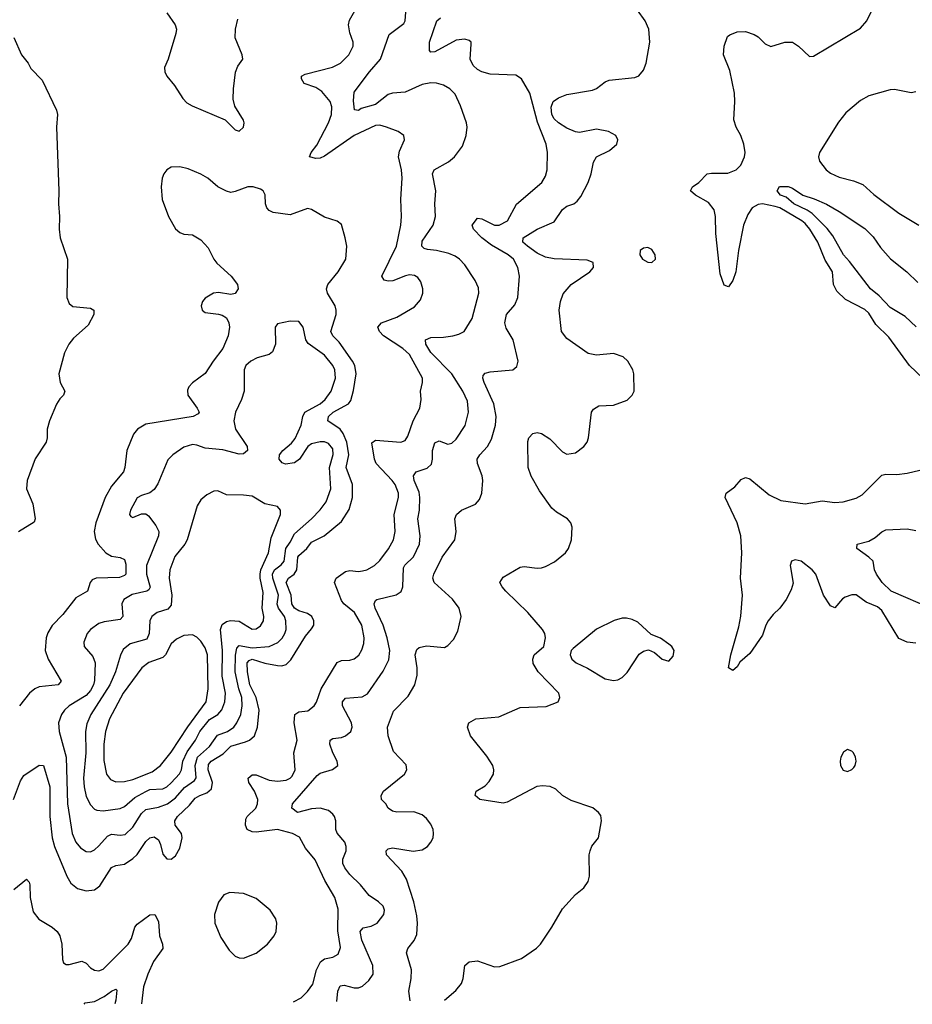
# Model space of a CAD drawing. Header units: inches. Extents: x 1682530 to 1839546, y 640742 to 791647.
# Tile 5 of 256: x 1692378 to 1696574, y 640848 to 645475. Entities that reach past the tile are written whole.
import ezdxf

# ---------------------------------------------------------------- set-up
doc = ezdxf.new("R2010")
doc.units = ezdxf.units.IN
doc.header["$MEASUREMENT"] = 0
doc.layers.add('B6694', color=7, linetype='Continuous')

msp = doc.modelspace()

# ---------------------------------------------------------------- linework, layer by layer
at = {"layer": 'B6694', "color": 5}
for points, elevation in [([(1694375, 640866.9), (1694427.4, 640912.6), (1694454.7, 640945.3), (1694463, 640970), (1694469.7, 641030), (1694490, 641048.2), (1694530, 641052.4), (1694610, 641024.4), (1694634.2, 641025.8), (1694736.6, 641063.4), (1694807.7, 641112.3), (1694826, 641130), (1694879.5, 641210), (1694930, 641297.3), (1694990, 641364), (1695030, 641394.8), (1695050, 641424.7), (1695057, 641450), (1695055.1, 641550), (1695059.5, 641570), (1695068.1, 641591.9), (1695098, 641630), (1695112.7, 641710), (1695110, 641735.3), (1695099, 641750), (1695071.7, 641771.7), (1694970, 641805.1), (1694930, 641829.7), (1694898.7, 641858.7), (1694871.2, 641871.2), (1694834.7, 641874.7), (1694808.8, 641871.2), (1694670, 641797.3), (1694650, 641794), (1694540.9, 641810), (1694518.4, 641830), (1694523.7, 641850), (1694565.9, 641874.1), (1694585.2, 641894.8), (1694604.4, 641930), (1694607.2, 641950), (1694602.2, 641970), (1694574.1, 642014.1), (1694497.4, 642110), (1694483.6, 642150), (1694489.7, 642170.3), (1694522, 642190), (1694630, 642198.6), (1694730, 642243.6), (1694852.1, 642247.9), (1694909, 642270), (1694917, 642290), (1694911.6, 642310), (1694815.6, 642410), (1694792.3, 642450), (1694789.3, 642470), (1694796, 642490), (1694841.2, 642530), (1694849.4, 642570), (1694847, 642590), (1694836.2, 642610), (1694766.4, 642690), (1694662.7, 642790), (1694645.4, 642810), (1694635.6, 642830), (1694650, 642855.5), (1694730, 642902.4), (1694750, 642904.9), (1694810, 642897.6), (1694830, 642899.5), (1694850, 642904.9), (1694892.4, 642927.6), (1694943.7, 642970), (1694957, 642990), (1694971.8, 643030), (1694974.5, 643090), (1694969.3, 643110), (1694952.7, 643130), (1694900.9, 643160.9), (1694880, 643180), (1694820.7, 643260.7), (1694782.4, 643330), (1694768.6, 643370), (1694766.9, 643493.1), (1694771.6, 643510), (1694789.8, 643530.2), (1694810, 643534.9), (1694830, 643530.3), (1694870, 643505.3), (1694930, 643444.4), (1694950, 643434), (1694990, 643439.5), (1695029.4, 643470), (1695045.1, 643490), (1695051.8, 643510), (1695065.6, 643630), (1695074.7, 643645.3), (1695100.1, 643659.9), (1695170, 643663), (1695233.1, 643686.9), (1695257.2, 643710), (1695266, 643730), (1695264.5, 643810), (1695259.5, 643830), (1695236.2, 643870), (1695215.1, 643890), (1695170, 643906.3), (1695090, 643898.3), (1695050, 643906.3), (1694950, 643976.3), (1694924.7, 644010), (1694914.2, 644110), (1694920.3, 644150), (1694933.2, 644186.8), (1694970, 644230.3), (1695058, 644290), (1695074.5, 644310), (1695074, 644334), (1695045.4, 644345.4), (1694890, 644350.5), (1694850, 644358.5), (1694810, 644377.5), (1694765.2, 644410), (1694743.8, 644430), (1694743.9, 644450), (1694810, 644490.2), (1694890, 644524.2), (1694930, 644583.2), (1694950, 644598.6), (1694982, 644610), (1694997.9, 644622.1), (1695015.3, 644644.7), (1695049.8, 644710), (1695064.2, 644750), (1695074.9, 644805.1), (1695089.6, 644830), (1695150, 644859.5), (1695185.1, 644890), (1695189.6, 644910), (1695179.6, 644930), (1695146, 644950), (1695090, 644960.7), (1695010, 644945.3), (1694990, 644947.7), (1694950, 644964.9), (1694910, 644989.9), (1694890, 645008.7), (1694879.1, 645030), (1694875.6, 645064.4), (1694886.2, 645090), (1694910, 645108.1), (1694950, 645122.7), (1695070, 645143.2), (1695090, 645152), (1695130, 645183.1), (1695149.2, 645190), (1695270, 645203.1), (1695288.5, 645211.5), (1695310, 645237.1), (1695322.8, 645270), (1695339.9, 645370), (1695335.2, 645430), (1695317.4, 645470), (1695210, 645621.4)], 520), ([(1693664.7, 640859), (1693701.6, 640878.4), (1693731.3, 640908.7), (1693756.5, 640943.5), (1693773.3, 641010), (1693792.1, 641047.9), (1693810, 641061.4), (1693849.9, 641070.1), (1693875.5, 641084.5), (1693885.4, 641114.6), (1693873.9, 641193.8), (1693875.1, 641295.1), (1693859.8, 641350), (1693812, 641430), (1693766.5, 641526.5), (1693721.4, 641581.4), (1693692.8, 641632.8), (1693659.5, 641650), (1693590, 641669.2), (1693490, 641656.4), (1693470, 641658.2), (1693447.5, 641670), (1693439.6, 641690), (1693441.4, 641718.6), (1693446.5, 641730), (1693488.4, 641770), (1693495.9, 641790), (1693496.7, 641810), (1693480.9, 641850), (1693454.3, 641890), (1693451.8, 641910), (1693470, 641925.8), (1693490, 641925.8), (1693550, 641901.3), (1693590, 641896.9), (1693630, 641901.7), (1693649.5, 641910.5), (1693659.2, 641920.8), (1693673.3, 641950), (1693666.3, 642030), (1693681.6, 642090), (1693667.3, 642170), (1693670.5, 642209.5), (1693690, 642222.7), (1693732.2, 642227.8), (1693762, 642250), (1693772.6, 642267.4), (1693795.1, 642330), (1693870, 642454.4), (1693890, 642464.3), (1693930, 642465), (1693950, 642471.1), (1693971.4, 642488.6), (1693986.2, 642513.8), (1693995.7, 642544.3), (1693997.5, 642570), (1693986.3, 642630), (1693951.9, 642690), (1693901.4, 642730), (1693890, 642745), (1693857.3, 642830), (1693864.8, 642850), (1693910, 642881.3), (1693930, 642885.9), (1693970, 642882.1), (1693990, 642884.8), (1694010, 642890.1), (1694045.1, 642910), (1694070, 642934.2), (1694112, 642988), (1694135.2, 643030), (1694143.4, 643070), (1694138.6, 643150), (1694158.4, 643230), (1694157.9, 643250), (1694143.4, 643290), (1694129.4, 643310), (1694053.1, 643390), (1694045.6, 643410), (1694033.2, 643486.8), (1694050, 643499.2), (1694169.8, 643490.2), (1694190, 643497), (1694202.8, 643517.2), (1694227, 643590), (1694258.8, 643650), (1694265.6, 643690), (1694262, 643730), (1694271.6, 643770), (1694271.2, 643790), (1694210, 643901.1), (1694179, 643930), (1694087.4, 643990), (1694068.8, 644010), (1694060.9, 644030), (1694078.7, 644050), (1694150, 644077.1), (1694234.1, 644125.9), (1694261.9, 644158.1), (1694272.7, 644190), (1694273.5, 644210), (1694263.5, 644243.5), (1694250, 644262.7), (1694233.1, 644273.1), (1694210, 644275.6), (1694191.8, 644271.8), (1694131.8, 644248.2), (1694110, 644246), (1694091.3, 644251.3), (1694079.4, 644270), (1694148.8, 644410), (1694169.9, 644509.9), (1694172.9, 644550), (1694169.1, 644630.9), (1694175.4, 644730), (1694172.2, 644770), (1694159.1, 644830), (1694163.1, 644856.9), (1694186, 644910), (1694183.7, 644930), (1694157.2, 644950), (1694102.7, 644970), (1694070, 644978.9), (1694050, 644978.3), (1693950, 644930.8), (1693810, 644833.6), (1693790, 644824.7), (1693770, 644822.7), (1693740.5, 644830), (1693748.3, 644850), (1693775.4, 644884.6), (1693829.5, 644990), (1693843.7, 645030), (1693845.3, 645065.3), (1693836.7, 645090), (1693797.6, 645137.6), (1693770, 645156.6), (1693714.3, 645174.3), (1693703, 645197), (1693702.7, 645210), (1693720.4, 645219.6), (1693847.8, 645252.2), (1693885.8, 645270), (1693924.8, 645310), (1693946.2, 645350), (1693946, 645370), (1693930, 645413.2), (1693923.9, 645450), (1693928, 645472), (1693971.5, 645550)], 580), ([(1693869.1, 640861.3), (1693873, 640910), (1693884.7, 640935.3), (1693902.5, 640937.5), (1693950, 640925.1), (1693970, 640925.4), (1693990, 640933.4), (1694019.4, 640960.6), (1694039.2, 640990), (1694038.4, 641030), (1693985.6, 641150), (1693979, 641190), (1693992.3, 641207.7), (1694030, 641215.4), (1694058.3, 641230), (1694089.7, 641270), (1694092.4, 641290), (1694086, 641310), (1694065.1, 641330), (1694020.2, 641360.2), (1693980.3, 641410), (1693930, 641457.8), (1693905.6, 641490), (1693897.6, 641510), (1693897.4, 641530), (1693912.5, 641570), (1693913.2, 641590), (1693906.5, 641610), (1693870, 641651.6), (1693863.2, 641670), (1693863.4, 641710), (1693858.3, 641730), (1693850, 641741.4), (1693830, 641758.3), (1693789.9, 641769.9), (1693750, 641766.7), (1693684.5, 641750), (1693657.7, 641770), (1693660.5, 641790), (1693776.2, 641923.8), (1693790, 641935), (1693849, 641951), (1693872.6, 641970), (1693870.8, 641990), (1693849.4, 642029.4), (1693835.1, 642070), (1693837.6, 642090), (1693850, 642097.3), (1693890, 642101.2), (1693910, 642109.1), (1693933.7, 642130), (1693940.4, 642150), (1693937.8, 642170), (1693895, 642250), (1693894.5, 642270), (1693910, 642286.5), (1693987.2, 642292.8), (1694012.7, 642307.3), (1694086.5, 642413.5), (1694113.3, 642466.7), (1694117.1, 642510), (1694105.3, 642570), (1694085.9, 642630), (1694049.2, 642710), (1694044.5, 642730), (1694050, 642744.9), (1694057.2, 642750), (1694148, 642772.1), (1694171.5, 642788.5), (1694179.3, 642810), (1694181.4, 642898.6), (1694188.3, 642911.7), (1694228.9, 642951.1), (1694257, 643010), (1694260.9, 643050), (1694249.2, 643130), (1694256.8, 643170), (1694259.1, 643230), (1694255, 643255), (1694232.8, 643310), (1694229.1, 643330.9), (1694241.3, 643350), (1694292.6, 643367.4), (1694313.4, 643386.6), (1694318.4, 643410), (1694318, 643450), (1694330, 643486), (1694350, 643496.1), (1694390, 643480.9), (1694410, 643485.5), (1694430, 643503.8), (1694471.9, 643568.1), (1694487.8, 643630), (1694482.6, 643682.6), (1694461.2, 643730), (1694408.9, 643810), (1694310, 643911.6), (1694287.3, 643950), (1694286, 643970), (1694310, 643982.2), (1694370, 643983.5), (1694413.2, 643990), (1694442.5, 643997.5), (1694467.3, 644010), (1694505.1, 644070), (1694536.3, 644190), (1694534.6, 644214.6), (1694518.7, 644250), (1694470, 644322.4), (1694444.7, 644350), (1694424.2, 644364.2), (1694395.8, 644375.8), (1694337.2, 644390), (1694294.5, 644394.5), (1694279.4, 644399.4), (1694267.5, 644410), (1694270, 644434.6), (1694321.1, 644510), (1694332.5, 644550), (1694329.9, 644610), (1694334, 644670), (1694319, 644750), (1694325.6, 644770), (1694392.9, 644807.1), (1694422.2, 644830), (1694458.7, 644881.3), (1694476.4, 644930), (1694481, 644970), (1694478, 644990), (1694450.6, 645070.6), (1694424.3, 645124.3), (1694399.7, 645150), (1694370, 645167.2), (1694336.4, 645176.4), (1694310, 645177.6), (1694270, 645169.9), (1694190, 645133.7), (1694130, 645129.9), (1694110, 645123.2), (1694050, 645076.1), (1693983.2, 645056.8), (1693970, 645048.2), (1693951.3, 645051.3), (1693947.2, 645092.8), (1693950, 645134.4), (1694022, 645230), (1694074.6, 645290), (1694114.3, 645405.7), (1694183.5, 645456.5), (1694189.8, 645470.2), (1694194.2, 645530)], 560), ([(1696690, 643726.6), (1696560.5, 643850), (1696463.5, 643983.5), (1696403, 644043), (1696370, 644096.3), (1696350, 644113.5), (1696259.9, 644159.9), (1696219.3, 644199.3), (1696204, 644230), (1696199.5, 644290), (1696164.2, 644344.2), (1696129.4, 644430), (1696092.5, 644490), (1696070, 644516.6), (1696054.1, 644530), (1695950.8, 644590), (1695930, 644597.2), (1695870, 644609.2), (1695850, 644606.3), (1695821.5, 644590), (1695800.2, 644559.8), (1695780.7, 644510), (1695757.5, 644390), (1695743.9, 644290), (1695730, 644249.5), (1695710, 644219.3), (1695690, 644227.3), (1695670, 644281.2), (1695650.4, 644470.4), (1695648.8, 644550), (1695641.9, 644581.9), (1695615.3, 644615.3), (1695555.1, 644650), (1695531, 644670), (1695541, 644690), (1695570.5, 644709.6), (1695610, 644750.3), (1695630, 644754), (1695706.5, 644753.5), (1695745.7, 644770), (1695768.3, 644791.7), (1695785.6, 644830), (1695788.4, 644850), (1695782.4, 644890), (1695768.2, 644930), (1695745.4, 644970), (1695735.4, 645004.6), (1695740.3, 645090), (1695738, 645130), (1695716.4, 645236.4), (1695686.6, 645310), (1695689.4, 645350), (1695704.4, 645395.6), (1695715.6, 645404.4), (1695750, 645417.1), (1695790, 645419.3), (1695830, 645406), (1695850, 645394.4), (1695881.7, 645361.7), (1695908.6, 645348.6), (1695975.1, 645370), (1696010, 645368.9), (1696038.6, 645350), (1696090, 645301.8), (1696110, 645303), (1696330, 645434.8), (1696360.7, 645470), (1696389.9, 645530)], 480), ([(1693070, 645507.4), (1693109.2, 645450), (1693114.3, 645430), (1693112.5, 645410), (1693076.1, 645290), (1693058.9, 645250), (1693060.3, 645230), (1693068.9, 645210), (1693105.7, 645165.7), (1693144.2, 645104.2), (1693164.1, 645084.1), (1693188, 645070), (1693343.9, 645003.9), (1693390, 644957.3), (1693410, 644950.8), (1693429.2, 644970), (1693433.3, 644990), (1693430, 645002), (1693388.6, 645068.6), (1693381.8, 645101.8), (1693382.3, 645150), (1693391.7, 645228.3), (1693403.4, 645256.6), (1693426.9, 645290), (1693424.2, 645310), (1693390.9, 645390), (1693392.5, 645430), (1693402.6, 645477.4)], 620), ([(1694212.6, 640865.1), (1694206.6, 640910), (1694218.3, 640970), (1694219.9, 641010), (1694195.6, 641090), (1694202, 641110), (1694232.7, 641147.3), (1694244.3, 641175.7), (1694248, 641230), (1694244.4, 641264.4), (1694230.4, 641330.4), (1694195.6, 641435.5), (1694173.8, 641473.8), (1694102, 641550), (1694101.2, 641570), (1694110, 641578.8), (1694130, 641583), (1694227.2, 641567.2), (1694270, 641574.4), (1694294.7, 641590), (1694311.3, 641610), (1694321.1, 641630), (1694323.5, 641650), (1694320.9, 641670), (1694310, 641695.1), (1694290, 641722), (1694270, 641739.1), (1694230, 641752.8), (1694151, 641751), (1694130, 641755.1), (1694109.7, 641769.6), (1694099.5, 641790), (1694078.4, 641810), (1694077.4, 641830), (1694088.6, 641850), (1694186.6, 641930), (1694197.4, 641950), (1694194.2, 641974.2), (1694135.6, 642035.6), (1694109.8, 642109.8), (1694107, 642150), (1694134.9, 642225.1), (1694204.7, 642295.3), (1694235.1, 642350), (1694245.5, 642394.5), (1694245.7, 642430), (1694237.6, 642490), (1694244.5, 642515.5), (1694255.6, 642524.4), (1694290, 642532.8), (1694375.1, 642524.9), (1694390, 642533.4), (1694417.5, 642562.5), (1694438, 642602), (1694453, 642670), (1694444.2, 642710), (1694412.6, 642752.6), (1694326.8, 642830), (1694320.7, 642850), (1694324, 642870), (1694364.5, 642950), (1694424.1, 643030), (1694429.8, 643070), (1694424, 643130), (1694431.6, 643150), (1694455.1, 643170), (1694521, 643199), (1694539.6, 643220.4), (1694551, 643250), (1694555.1, 643310), (1694551.5, 643331.5), (1694529.7, 643390), (1694528.5, 643410), (1694540.4, 643430), (1694576.2, 643470), (1694595.5, 643504.5), (1694614.5, 643570), (1694617.2, 643610), (1694606.9, 643670), (1694561.8, 643770), (1694554.5, 643790), (1694556.9, 643803.1), (1694566.5, 643813.5), (1694590, 643820.2), (1694695.3, 643830), (1694714.9, 643845.1), (1694721.6, 643870), (1694698, 643970), (1694665.3, 644025.3), (1694657.7, 644050), (1694666.5, 644090), (1694704.8, 644135.2), (1694718.9, 644170), (1694726.9, 644270), (1694720.2, 644310), (1694699.4, 644350), (1694673.8, 644370), (1694595.9, 644415.9), (1694550.6, 644450), (1694511.8, 644490), (1694504.7, 644510), (1694530, 644542.6), (1694550, 644539.1), (1694610, 644509.6), (1694631.5, 644510), (1694670.3, 644529.7), (1694712.5, 644607.5), (1694832.1, 644710), (1694850, 644739.3), (1694856.8, 644770), (1694859.1, 644850), (1694853.4, 644890), (1694812.7, 644992.7), (1694776.1, 645130), (1694736.3, 645196.3), (1694710, 645214.3), (1694590, 645218.5), (1694550, 645229.8), (1694530, 645240.8), (1694510, 645258.9), (1694495.1, 645290), (1694500.5, 645360.5), (1694499.6, 645370), (1694490, 645377.4), (1694470, 645382.7), (1694430, 645378), (1694330, 645324.5), (1694310, 645321.6), (1694303.5, 645330), (1694304.8, 645370), (1694338.2, 645470), (1694356.4, 645483.6)], 540), ([(1692350, 645390.7), (1692385.5, 645310), (1692417.3, 645270), (1692430, 645246), (1692482.8, 645190), (1692550.5, 645050), (1692555.5, 645030), (1692550.4, 644970), (1692562, 644670), (1692560.2, 644610), (1692565.4, 644550), (1692563.5, 644490), (1692568.5, 644450), (1692602.3, 644350), (1692599.2, 644170), (1692610, 644141.6), (1692627.3, 644127.3), (1692710, 644119.3), (1692726.8, 644110), (1692726, 644090), (1692700, 644040), (1692630, 643977.7), (1692609.5, 643950.5), (1692588.3, 643910), (1692561.3, 643810), (1692568, 643770), (1692590.4, 643730), (1692583.1, 643710), (1692566.5, 643693.5), (1692551.2, 643668.8), (1692518.4, 643590), (1692506.7, 643550), (1692507.6, 643510), (1692502.6, 643490), (1692450, 643411.5), (1692412.3, 643310), (1692409.2, 643270), (1692439.8, 643199.8), (1692450.2, 643130), (1692446.1, 643113.9), (1692372.3, 643067.7)], 580), ([(1696590, 645135.4), (1696569.2, 645130.8), (1696490, 645146.5), (1696470, 645145.3), (1696370, 645116.7), (1696330, 645095.1), (1696262.1, 645037.9), (1696226.6, 644993.4), (1696137.2, 644850), (1696132.3, 644830), (1696137.9, 644810), (1696168.4, 644770), (1696190, 644753.5), (1696230, 644735.3), (1696297.9, 644717.9), (1696340.6, 644700.6), (1696393, 644653), (1696510, 644565), (1696604.9, 644510)], 480), ([(1692348.5, 641810), (1692381.5, 641898.5), (1692397, 641923), (1692470, 641972.2), (1692490, 641970.3), (1692519.9, 641870), (1692520.1, 641730), (1692530.5, 641630), (1692542, 641590), (1692599.2, 641450), (1692618, 641418), (1692650, 641391.9), (1692690, 641381.4), (1692730, 641386.7), (1692754.8, 641405.2), (1692810, 641491), (1692830, 641500.6), (1692870, 641507.4), (1692910, 641533.9), (1692930, 641552), (1692970, 641612.9), (1692990, 641630.2), (1693010, 641634.5), (1693030, 641620.3), (1693039.7, 641599.7), (1693050, 641553.4), (1693070, 641532.4), (1693090, 641530.4), (1693110, 641546), (1693130, 641582), (1693142.2, 641630), (1693139.1, 641650), (1693108, 641690), (1693107.6, 641710), (1693119.9, 641730), (1693176.1, 641783.9), (1693203.3, 641816.7), (1693225, 641830), (1693258.3, 641841.7), (1693279.2, 641860.8), (1693284.5, 641890), (1693264.1, 641950), (1693265.4, 641974.6), (1693278.6, 641990), (1693335, 642025), (1693370, 642061.9), (1693439.2, 642080.8), (1693458.2, 642090), (1693481.2, 642110), (1693496.4, 642150), (1693502.8, 642230), (1693489.6, 642290), (1693459.3, 642350), (1693448.2, 642410), (1693447.6, 642452.4), (1693456.5, 642463.5), (1693470, 642470.1), (1693530, 642450.8), (1693590, 642440.9), (1693610, 642438), (1693630, 642444.8), (1693652.5, 642467.5), (1693721.2, 642578.8), (1693750, 642611.7), (1693760.2, 642630), (1693761, 642650), (1693751.3, 642670), (1693730, 642684.5), (1693690, 642697.5), (1693669.9, 642710), (1693657.2, 642730), (1693653.2, 642770), (1693629.7, 642830.3), (1693641, 642850), (1693667.4, 642870), (1693679.9, 642890), (1693685.8, 642950), (1693690, 642957.3), (1693728, 642990), (1693750, 643020.1), (1693809.8, 643050), (1693890, 643116.5), (1693927.3, 643172.7), (1693942.9, 643230), (1693942.8, 643290), (1693912.3, 643370), (1693924.8, 643430), (1693916, 643490), (1693898.8, 643530), (1693884.9, 643550), (1693826, 643590), (1693829.2, 643610), (1693851, 643630), (1693923.5, 643670), (1693935.1, 643684.9), (1693947.3, 643732.7), (1693958.8, 643810), (1693953.2, 643850), (1693942.7, 643870), (1693880.1, 643960.1), (1693849.3, 643990), (1693840.2, 644010), (1693865.8, 644090), (1693866.1, 644110), (1693860.2, 644130), (1693825, 644190), (1693819.9, 644210), (1693826, 644230), (1693875.3, 644290), (1693911.1, 644350), (1693914.9, 644410), (1693908.5, 644450), (1693890, 644512), (1693870, 644528.3), (1693810, 644546.6), (1693750, 644583.1), (1693730, 644588), (1693650, 644557.7), (1693569.1, 644569.1), (1693550, 644578), (1693539.8, 644590), (1693533.3, 644610), (1693532.1, 644652.1), (1693522.4, 644670), (1693510, 644679.1), (1693475.3, 644690), (1693450.2, 644689.8), (1693390, 644667.1), (1693370, 644663.5), (1693350, 644668.3), (1693309, 644689), (1693262.4, 644730), (1693230, 644749.7), (1693170, 644773.7), (1693130, 644784), (1693090, 644781.3), (1693070, 644769.6), (1693055.3, 644750), (1693048, 644730), (1693043.2, 644690), (1693047.9, 644630), (1693078, 644550), (1693110, 644492.2), (1693130, 644474.9), (1693150, 644467.2), (1693190, 644463.1), (1693230, 644440.5), (1693263.4, 644403.4), (1693290.3, 644350), (1693305.3, 644330), (1693372.6, 644270), (1693402, 644230), (1693405.3, 644210), (1693391.2, 644188.8), (1693370, 644184), (1693313, 644193), (1693288.2, 644190), (1693250, 644166.9), (1693236.9, 644150), (1693230.3, 644130), (1693235.3, 644110), (1693250, 644098.3), (1693311.8, 644091.8), (1693330, 644086.7), (1693350, 644073.4), (1693361.7, 644050), (1693364.6, 644030), (1693358.5, 643990), (1693332.5, 643930), (1693286.7, 643870), (1693250, 643811.8), (1693190, 643768.2), (1693173.1, 643750), (1693166.3, 643733.7), (1693168.9, 643710), (1693212.4, 643650), (1693220.9, 643630), (1693216.8, 643623.2), (1693194, 643610), (1692970, 643574.5), (1692931.4, 643550), (1692913.4, 643526.6), (1692881.4, 643450), (1692872.2, 643370), (1692865.3, 643350), (1692810, 643282.2), (1692778.9, 643230), (1692736, 643110), (1692728.4, 643070), (1692734, 643034), (1692745.9, 643010), (1692782.3, 642970), (1692810, 642954), (1692850, 642948.4), (1692870, 642938.7), (1692876.1, 642916.1), (1692876, 642870), (1692870, 642863.1), (1692846.6, 642853.4), (1692738, 642850), (1692717.7, 642842.3), (1692709.5, 642830.5), (1692696.9, 642790), (1692641.8, 642758.2), (1692580.3, 642679.7), (1692530, 642627.7), (1692510, 642593.7), (1692501.8, 642570), (1692497.6, 642510), (1692511.8, 642470), (1692572.8, 642367.2), (1692559.3, 642350), (1692470, 642339.2), (1692448.3, 642330), (1692423.5, 642310), (1692377.1, 642250)], 620), ([(1696592.1, 644032.1), (1696540.3, 644080.3), (1696470, 644122.1), (1696417.5, 644177.5), (1696376.8, 644210), (1696279, 644339), (1696249.8, 644370), (1696199.6, 644459.6), (1696174.1, 644494.1), (1696103.5, 644563.5), (1696079.9, 644579.9), (1696017.2, 644610), (1695981.5, 644641.5), (1695954.5, 644650), (1695938, 644670), (1695950, 644691), (1695990, 644691), (1696010, 644682.8), (1696058.8, 644650), (1696113.3, 644633.3), (1696170, 644608.2), (1696230, 644574), (1696350, 644493), (1696390, 644454.4), (1696425.1, 644405.1), (1696471.5, 644351.5), (1696547.4, 644290), (1696600.1, 644240.1)], 460), ([(1696590, 642545.6), (1696549.2, 642550), (1696510, 642566.9), (1696430, 642699.3), (1696410, 642715.4), (1696357.6, 642737.6), (1696310, 642771.8), (1696290, 642772.5), (1696258.4, 642761.6), (1696246.4, 642753.6), (1696210, 642711.1), (1696190, 642720.9), (1696155.7, 642770), (1696119.8, 642870), (1696103.1, 642890), (1696051.9, 642930), (1696023.4, 642936.6), (1696006.4, 642930), (1695999.7, 642910), (1696013.3, 642826.7), (1696004.2, 642795.8), (1695980.6, 642750), (1695951.6, 642710), (1695919.6, 642680.4), (1695895.7, 642650), (1695884.6, 642630), (1695870, 642582.4), (1695810, 642497), (1695763.8, 642456.2), (1695750, 642433.2), (1695730, 642416), (1695710, 642429), (1695721.1, 642490), (1695758, 642622), (1695767.4, 642672.6), (1695776, 642770), (1695765.6, 642850), (1695772.7, 642970), (1695767.5, 643050), (1695750.5, 643110.5), (1695693.6, 643230), (1695699.3, 643250), (1695739.8, 643280.2), (1695770, 643314.8), (1695790, 643324), (1695810, 643317.1), (1695901.7, 643241.7), (1695956, 643216), (1696070, 643199.3), (1696150, 643213.8), (1696210, 643206.4), (1696248.7, 643208.7), (1696310, 643226), (1696338, 643242), (1696430, 643333.8), (1696450, 643339.6), (1696501.7, 643338.3), (1696550, 643343.7), (1696610, 643358.3)], 480), ([(1696670, 642705.4), (1696475.3, 642790), (1696432.9, 642830), (1696406, 642870), (1696395.6, 642890), (1696389.3, 642930), (1696369.6, 642949.6), (1696313.2, 642990), (1696315.3, 643010), (1696370, 643024.6), (1696398.7, 643041.3), (1696430, 643068.4), (1696450, 643078), (1696550, 643082.6), (1696590, 643075.3)], 460), ([(1692350, 641387.9), (1692410, 641435.8), (1692422, 641422), (1692425.3, 641410), (1692426.9, 641350), (1692441.9, 641281.9), (1692467.8, 641247.8), (1692530.9, 641210), (1692553.6, 641190), (1692567.1, 641170), (1692575.1, 641130), (1692579.3, 641059.3), (1692583.8, 641043.8), (1692595.8, 641035.8), (1692610, 641034.6), (1692670, 641051.5), (1692690, 641042), (1692710, 641020.3), (1692730, 641008.6), (1692750, 641006.2), (1692770, 641013.8), (1692887.5, 641130), (1692902.6, 641157.4), (1692918.6, 641210), (1692930, 641224), (1692990, 641269.3), (1693012.3, 641270), (1693030, 641238), (1693034.3, 641170), (1693048.4, 641130), (1693050.8, 641110), (1693007.5, 641050), (1692980.1, 640990), (1692959.6, 640930), (1692950.2, 640851.1)], 580), ([(1692680.7, 640848.1), (1692685, 640855), (1692730, 640861.5), (1692775, 640885), (1692810, 640910.2), (1692830, 640919.3), (1692834.4, 640914.4), (1692830, 640867), (1692824.3, 640849.7)], 560)]:
    msp.add_lwpolyline(points, dxfattribs=dict(at, elevation=elevation))
for points, elevation in [([(1695330, 644404.5), (1695310, 644400.9), (1695294.8, 644390), (1695293.4, 644370), (1695304.9, 644350), (1695330, 644335.5), (1695350, 644334), (1695366, 644350), (1695364.5, 644370), (1695350, 644395.1)], 520), ([(1693650, 644057.6), (1693590, 644045.2), (1693579.1, 644030), (1693580.7, 643950), (1693566.2, 643913.8), (1693550, 643902.2), (1693494.5, 643885.5), (1693463.7, 643870), (1693441.5, 643850), (1693432.4, 643830), (1693433.4, 643730), (1693421, 643690), (1693392, 643630), (1693384.2, 643590), (1693393, 643550), (1693447.2, 643470), (1693448.9, 643450), (1693430, 643434.2), (1693410, 643432.5), (1693333.2, 643453.2), (1693250, 643461.4), (1693210, 643475.9), (1693190, 643478.5), (1693150, 643466.8), (1693097, 643430), (1693073.9, 643406.1), (1693026.6, 643293.4), (1693010, 643267), (1692990, 643251.5), (1692950, 643239.7), (1692930, 643227.3), (1692898.9, 643170), (1692893.4, 643150), (1692899.8, 643139.8), (1692910, 643135.5), (1692950, 643152.2), (1692970, 643152.4), (1692983.9, 643143.9), (1693018.4, 643098.3), (1693031.6, 643070), (1693030.1, 643050), (1692973.5, 642910), (1692973.6, 642870), (1692991, 642809), (1692984.4, 642795.6), (1692975.3, 642790), (1692906.8, 642773.2), (1692867.3, 642750), (1692858.3, 642730), (1692862.3, 642670), (1692850, 642655.8), (1692775.1, 642644.9), (1692750, 642636.8), (1692710.4, 642610), (1692694.9, 642590), (1692679.5, 642550), (1692681.3, 642530), (1692721.8, 642481.8), (1692732.8, 642452.9), (1692729.2, 642370), (1692724.4, 642350), (1692710, 642323), (1692690, 642299.4), (1692611, 642250), (1692588.2, 642230), (1692573.7, 642210), (1692560.2, 642170), (1692563.2, 642130), (1692596.1, 642010), (1692603.1, 641790), (1692623.8, 641650), (1692641.6, 641610), (1692663.3, 641583.3), (1692690, 641565.4), (1692710, 641564.7), (1692730, 641574.7), (1692750, 641592.9), (1692790, 641638.3), (1692810, 641647.7), (1692850, 641642.3), (1692873.8, 641646.2), (1692910, 641680.5), (1692950, 641745.2), (1692970, 641763.6), (1693030, 641774.5), (1693071.9, 641790), (1693110, 641818), (1693152.4, 641867.6), (1693200, 641900), (1693207.5, 641912.5), (1693202.4, 641970), (1693214.1, 642010), (1693270, 642060.1), (1693307.3, 642112.7), (1693355.3, 642130), (1693384.2, 642150), (1693398.8, 642170), (1693417, 642210), (1693423.5, 642250), (1693421.3, 642290), (1693407.6, 642330), (1693391.1, 642410), (1693391.7, 642488.3), (1693398.3, 642521.7), (1693410, 642533.9), (1693470, 642523.7), (1693550.3, 642529.7), (1693591, 642549), (1693611.5, 642568.4), (1693624.6, 642590), (1693630.4, 642610), (1693628.4, 642650), (1693622.3, 642670), (1693594.4, 642710), (1693588.2, 642728.2), (1693593.7, 642770), (1693567.6, 642850), (1693566.2, 642870), (1693575.6, 642890), (1693606.9, 642913.1), (1693620.9, 642930), (1693628.2, 642990), (1693650, 643019.7), (1693670, 643059.4), (1693749.9, 643130.1), (1693790, 643171.7), (1693818.4, 643210), (1693840.2, 643270), (1693833.7, 643370), (1693851.9, 643431.9), (1693850, 643457.6), (1693830, 643484.1), (1693810, 643490.6), (1693790, 643490.6), (1693750, 643481.1), (1693732.9, 643470), (1693693.8, 643410), (1693670, 643392.1), (1693627, 643387), (1693612.2, 643392.2), (1693596.9, 643410), (1693599.1, 643430), (1693614.5, 643450), (1693655.7, 643484.3), (1693673.4, 643506.6), (1693700.4, 643570), (1693709.4, 643610.6), (1693718.6, 643630), (1693790, 643669.6), (1693813.4, 643690), (1693841.8, 643730), (1693862, 643790), (1693858.8, 643830), (1693849.3, 643850), (1693810, 643898.7), (1693733.4, 643953.4), (1693722.5, 643970), (1693709.7, 644029.7), (1693690, 644056)], 640), ([(1693310, 643261.1), (1693290, 643259.1), (1693257.5, 643242.5), (1693230, 643218.9), (1693211.4, 643190), (1693164.5, 643030), (1693154.7, 643010), (1693107.1, 642952.9), (1693083.2, 642890), (1693080.5, 642850), (1693093.2, 642770), (1693090, 642724), (1693074.6, 642705.4), (1693024.2, 642690), (1692999.2, 642670), (1692990.1, 642649.9), (1692986.6, 642590), (1692975.9, 642564.1), (1692897.5, 642542.5), (1692864.9, 642515.1), (1692851, 642489), (1692828.1, 642410), (1692801.9, 642350), (1692711.7, 642210), (1692693.6, 642166.4), (1692687.5, 642130), (1692688.4, 642030), (1692677.7, 641910), (1692680.1, 641870), (1692690, 641825.3), (1692710, 641785.5), (1692730, 641765), (1692740.6, 641760.6), (1692770, 641757.6), (1692850, 641768.3), (1692870, 641777), (1692919.8, 641820.2), (1692970, 641848.5), (1692990, 641857.2), (1693050, 641860.1), (1693070, 641870.6), (1693090, 641889.2), (1693129.3, 641930.7), (1693138.1, 641950), (1693145.2, 641990), (1693165.1, 642034.9), (1693204.5, 642090), (1693224.2, 642130), (1693270, 642186.3), (1693309.6, 642210.4), (1693327.8, 642232.2), (1693341.5, 642270), (1693345.1, 642310), (1693329.3, 642390), (1693331.5, 642510), (1693321, 642610), (1693330, 642632.1), (1693350, 642646.4), (1693368.7, 642651.3), (1693410, 642648.2), (1693470, 642611.2), (1693490, 642613), (1693510, 642626.5), (1693523.9, 642650), (1693526, 642670), (1693517.8, 642710), (1693523.1, 642783), (1693508.2, 642850), (1693507.8, 642870), (1693511.7, 642890), (1693547.5, 642970), (1693559.3, 643040.7), (1693604.4, 643150), (1693603.6, 643170), (1693590, 643187), (1693530, 643200.5), (1693470, 643235.1), (1693430, 643240.7), (1693350, 643241.5)], 660), ([(1695230, 642662), (1695210, 642662), (1695171.7, 642651.7), (1695090, 642610.9), (1694979.9, 642520.1), (1694970.7, 642510), (1694966, 642490), (1694974, 642470), (1694993.4, 642453.4), (1695047.3, 642427.3), (1695130, 642377.8), (1695170, 642370.3), (1695190, 642372.9), (1695210, 642383.1), (1695233, 642407), (1695290, 642494), (1695310, 642508), (1695334, 642514), (1695362, 642502), (1695398, 642470), (1695430, 642460.7), (1695450, 642484.7), (1695454.5, 642510), (1695444, 642530), (1695430, 642541.2), (1695390, 642569), (1695346.3, 642586.3), (1695283.6, 642643.6), (1695257.1, 642657.1)], 520), ([(1693190, 642584.8), (1693150, 642581.6), (1693115.5, 642564.5), (1693090, 642542), (1693062.5, 642490), (1693050, 642477.5), (1692985.3, 642454.7), (1692952.1, 642430), (1692863.8, 642310), (1692799.6, 642190), (1692781.3, 642130), (1692772.8, 642070), (1692773, 641993), (1692785.1, 641930), (1692804.1, 641904.1), (1692830, 641894.2), (1692870, 641895.7), (1692910, 641905), (1693000, 641940), (1693039.8, 641970), (1693090, 642032.4), (1693168.4, 642151.6), (1693254.2, 642270), (1693264.4, 642330), (1693259.9, 642490), (1693250, 642523.1), (1693230, 642553.8), (1693210, 642574)], 680), ([(1696270, 642046), (1696250, 642032.7), (1696238.4, 642010), (1696234.9, 641990), (1696237.1, 641970), (1696248.6, 641948.6), (1696270, 641942), (1696290, 641950.8), (1696299.1, 641960.9), (1696306, 641970), (1696309.4, 641990), (1696306.6, 642010), (1696297, 642030), (1696290, 642038)], 520), ([(1693366.1, 641373.9), (1693337.7, 641362.3), (1693312.2, 641327.8), (1693293.8, 641270), (1693295.8, 641230), (1693322.7, 641162.7), (1693362, 641102), (1693390, 641074.9), (1693410, 641066), (1693430, 641064.4), (1693490, 641088.9), (1693542.6, 641130), (1693574.5, 641170), (1693583.5, 641190), (1693586.4, 641230), (1693581.4, 641250), (1693555.8, 641290), (1693490, 641345.7), (1693430, 641369)], 620)]:
    msp.add_lwpolyline(points, close=True, dxfattribs=dict(at, elevation=elevation))

doc.saveas('drawing.dxf')
